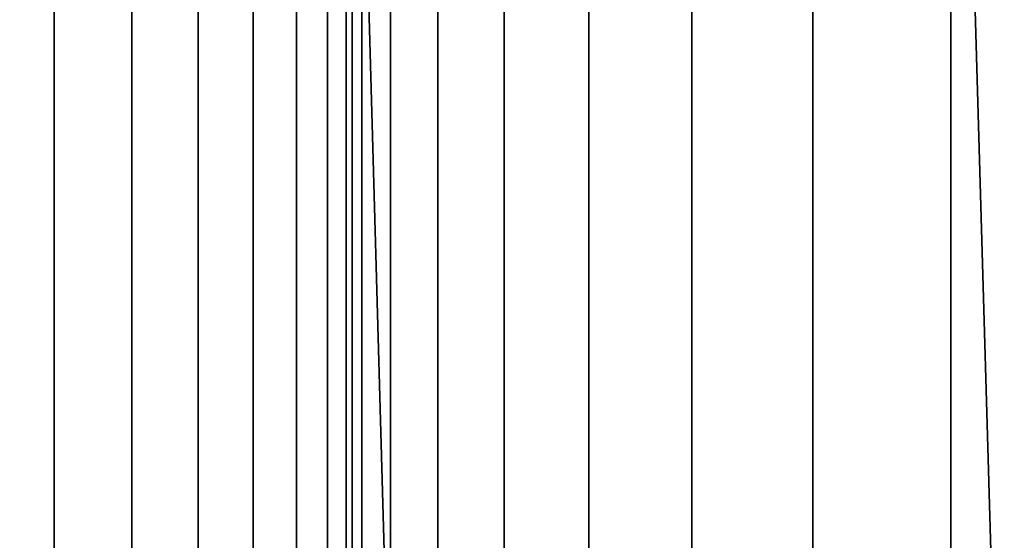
# Model space of a CAD drawing. Header units: metres. Extents: x -244 to 24, y -123 to 0.
# Tile 60 of 146: x 3.373 to 5.229, y -122.08 to -121.099. Entities that reach past the tile are written whole.
import ezdxf

# ---------------------------------------------------------------- set-up
doc = ezdxf.new("R2010")
doc.units = ezdxf.units.M
doc.layers.add('solid_10_231_103_000', color=7, linetype='CONTINUOUS')

msp = doc.modelspace()

# ---------------------------------------------------------------- linework, layer by layer
at = {"layer": 'solid_10_231_103_000'}
for points in [[(4.060235, -122.099998, -23.095821), (2.907357, -122.099998, -23.269073), (2.554451, -109.099998, -23.310452), (3.694927, -109.099998, -23.157072)], [(3.271708, -122.099998, 78.301277), (3.43827, -122.099998, 78.044075), (3.438333, -109.099998, 78.043968), (3.271721, -109.099998, 78.301231)], [(3.43827, -122.099998, 78.044075), (3.584654, -122.099998, 77.774879), (3.584617, -109.099998, 77.774963), (3.438333, -109.099998, 78.043968)], [(3.584654, -122.099998, 77.774879), (3.710001, -122.099998, 77.49527), (3.709973, -109.099998, 77.495255), (3.584617, -109.099998, 77.774963)], [(5.203077, -122.099998, -22.865486), (4.060235, -122.099998, -23.095821), (3.694927, -109.099998, -23.157072), (4.826086, -109.099998, -22.947992)], [(3.710001, -122.099998, 77.49527), (3.813577, -122.099998, 77.206879), (3.813631, -109.099998, 77.206734), (3.709973, -109.099998, 77.495255)], [(3.813577, -122.099998, 77.206879), (3.894773, -122.099998, 76.911415), (3.894736, -109.099998, 76.911591), (3.813631, -109.099998, 77.206734)], [(3.953113, -122.099998, 76.610596), (3.953084, -109.099998, 76.610611), (3.894736, -109.099998, 76.911591), (3.894773, -122.099998, 76.911415)], [(3.953113, -122.099998, 76.610596), (3.988255, -122.099998, 76.306198), (3.98825, -109.099998, 76.306282), (3.953084, -109.099998, 76.610611)], [(3.988255, -122.099998, 76.306198), (3.999991, -122.099998, 76), (3.999991, -109.099998, 76), (3.98825, -109.099998, 76.306282)], [(3.999991, -122.099998, 76), (3.999995, -122.099998, 30.379311), (3.999995, -109.099998, 30.379311), (3.999991, -109.099998, 76)], [(3.999995, -122.099998, 30.379311), (4.017958, -122.099998, 29.780214), (4.017943, -109.099998, 29.780338), (3.999995, -109.099998, 30.379311)], [(4.017958, -122.099998, 29.780214), (4.071779, -122.099998, 29.183271), (4.071813, -109.099998, 29.183237), (4.017943, -109.099998, 29.780338)], [(4.071779, -122.099998, 29.183271), (4.161266, -122.099998, 28.590624), (4.161309, -109.099998, 28.590349), (4.071813, -109.099998, 29.183237)], [(4.161266, -122.099998, 28.590624), (4.286098, -122.099998, 28.004402), (4.286044, -109.099998, 28.004616), (4.161309, -109.099998, 28.590349)], [(4.445826, -122.099998, 27.426712), (4.445773, -109.099998, 27.426908), (4.286044, -109.099998, 28.004616), (4.286098, -122.099998, 28.004402)], [(4.445826, -122.099998, 27.426712), (4.639876, -122.099998, 26.859629), (4.639936, -109.099998, 26.859537), (4.445773, -109.099998, 27.426908)], [(4.639876, -122.099998, 26.859629), (4.867552, -122.099998, 26.305189), (4.867677, -109.099998, 26.304892), (4.639936, -109.099998, 26.859537)], [(6.333059, -122.099998, -22.578636), (5.203077, -122.099998, -22.865486), (4.826086, -109.099998, -22.947992), (5.946068, -109.099998, -22.683626)], [(4.867552, -122.099998, 26.305189), (5.128035, -122.099998, 25.765387), (5.127883, -109.099998, 25.765667), (4.867677, -109.099998, 26.304892)], [(5.420389, -122.099998, 25.242159), (5.42032, -109.099998, 25.242304), (5.127883, -109.099998, 25.765667), (5.128035, -122.099998, 25.765387)]]:
    msp.add_3dface(points, dxfattribs=at)

doc.saveas('drawing.dxf')
